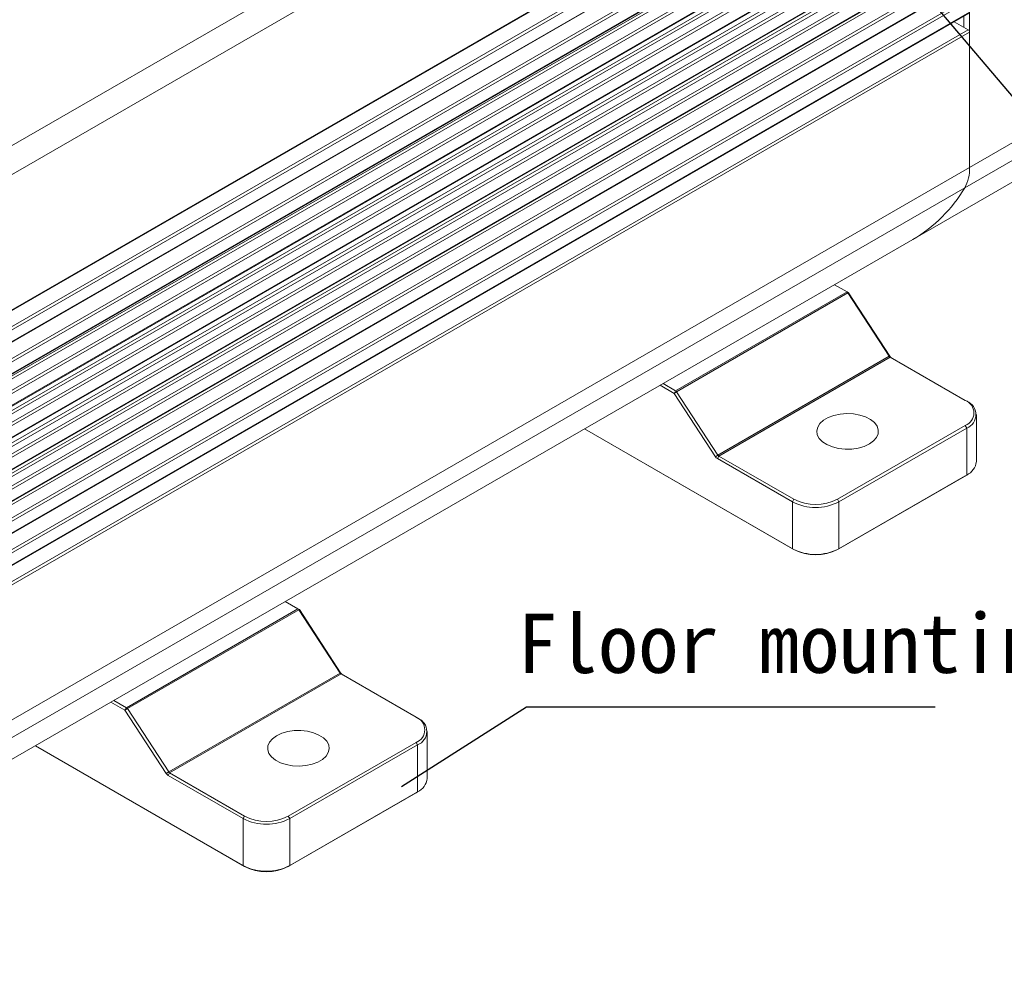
# Model space of a CAD drawing. Header units: inches. Extents: x -11650 to 8431, y -15911 to -4411.
# Tile 13 of 17: x -7991 to -7838, y -15621 to -15473. Entities that reach past the tile are written whole.
import ezdxf

# ---------------------------------------------------------------- set-up
doc = ezdxf.new("R2010")
doc.units = ezdxf.units.IN
doc.header["$MEASUREMENT"] = 0
doc.layers.add('尺寸线', color=7, linetype='Continuous')

msp = doc.modelspace()

# ---------------------------------------------------------------- linework, layer by layer
at = {"color": 7, "linetype": 'Continuous', "lineweight": 15}
for p, q in [((-7844.0111, -15407.288), (-8039.9646, -15520.3816)), ((-8039.1971, -15524.4456), (-7843.2436, -15411.3521)), ((-7843.2436, -15496.3304), (-7843.2436, -15411.3521)), ((-7843.4699, -15445.0869), (-8039.4233, -15558.1805)), ((-8039.1971, -15558.5724), (-7843.2436, -15445.4788)), ((-7756.3543, -15446.1827), (-7843.2436, -15496.3304)), ((-8039.2634, -15560.5482), (-7843.31, -15447.4547)), ((-7843.2436, -15447.3081), (-8039.1971, -15560.4017)), ((-8040.766, -15562.1246), (-7844.8126, -15449.031)), ((-8040.5401, -15562.5011), (-7844.5867, -15449.4076)), ((-7757.1218, -15449.3608), (-7844.0111, -15499.5086)), ((-7843.4699, -15450.0521), (-8039.4233, -15563.1457)), ((-8039.1971, -15563.5376), (-7843.2436, -15450.444)), ((-8039.2634, -15565.5134), (-7843.31, -15452.4198)), ((-7843.2436, -15452.2733), (-8039.1971, -15565.3669)), ((-8040.6748, -15567.1232), (-7844.7214, -15454.0296)), ((-8040.4486, -15567.5192), (-7844.4951, -15454.4256)), ((-8039.2634, -15545.6527), (-7881.0977, -15454.3681)), ((-7843.4699, -15455.0173), (-8039.4233, -15568.1109)), ((-8039.1971, -15568.5028), (-7843.2436, -15455.4092)), ((-8039.2634, -15570.4786), (-7843.31, -15457.385)), ((-7843.2436, -15457.2385), (-8039.1971, -15570.3321)), ((-7852.0765, -15507.5517), (-7765.1872, -15457.404)), ((-8040.8989, -15571.9398), (-7844.9455, -15458.8463)), ((-8039.2634, -15550.6179), (-7878.4641, -15457.8134)), ((-8040.6736, -15572.3545), (-7844.7201, -15459.2609)), ((-7843.4699, -15459.9825), (-8039.4233, -15573.076)), ((-8039.2634, -15555.5831), (-7872.612, -15459.401)), ((-8039.1971, -15573.468), (-7843.2436, -15460.3744)), ((-7843.2436, -15462.2037), (-8039.1971, -15575.2972)), ((-8039.2634, -15575.4438), (-7843.31, -15462.3502)), ((-8041.2188, -15577.005), (-7845.2654, -15463.9114)), ((-7843.4699, -15464.9476), (-8039.4233, -15578.0412)), ((-8039.1971, -15578.4331), (-7843.2436, -15465.3396)), ((-8039.2634, -15580.409), (-7843.31, -15467.3154)), ((-7843.2436, -15467.1688), (-8039.1971, -15580.2624)), ((-7843.4699, -15469.9128), (-8039.4233, -15583.0064)), ((-8039.1971, -15583.3983), (-7843.2436, -15470.3047)), ((-8039.2634, -15585.3742), (-7843.31, -15472.2806)), ((-7843.2436, -15472.134), (-8039.1971, -15585.2276)), ((-7844.1487, -15472.7647), (-7844.1487, -15474.4862)), ((-7845.6402, -15473.6255), (-7843.4699, -15474.878)), ((-7843.4699, -15474.878), (-8039.4233, -15587.9716)), ((-8039.1971, -15588.3635), (-7843.2436, -15475.2699)), ((-7843.2436, -15475.2699), (-7843.2436, -15496.3304)), ((-7844.0111, -15499.5086), (-8039.9646, -15612.6021)), ((-8048.0299, -15620.6453), (-7852.0765, -15507.5517)), ((-7862.3321, -15515.7321), (-7889.0325, -15531.1421)), ((-7888.8883, -15531.2853), (-7862.1879, -15515.8753)), ((-7862.3321, -15515.7321), (-7864.2912, -15514.6014)), ((-7862.1059, -15515.8628), (-7862.3321, -15515.7321)), ((-7862.1879, -15515.8753), (-7862.1059, -15515.8628)), ((-7855.7515, -15525.7419), (-7862.1879, -15515.8753)), ((-7855.6695, -15525.7293), (-7862.1059, -15515.8628)), ((-7882.4519, -15541.1519), (-7855.7515, -15525.7419)), ((-7882.3076, -15541.2951), (-7855.6072, -15525.8851)), ((-7855.6695, -15525.7293), (-7855.7515, -15525.7419)), ((-7855.6072, -15525.8851), (-7843.9225, -15532.6289)), ((-7889.2588, -15531.534), (-7891.4442, -15530.2726)), ((-7889.0325, -15531.1421), (-7890.9916, -15530.0114)), ((-7889.2588, -15531.534), (-7889.0325, -15531.1421)), ((-7888.8883, -15531.2853), (-7889.2588, -15531.534)), ((-7882.8224, -15541.4005), (-7889.2588, -15531.534)), ((-7882.4519, -15541.1519), (-7888.8883, -15531.2853)), ((-7843.6962, -15532.7597), (-7843.9225, -15532.6289)), ((-7842.1966, -15542.1663), (-7842.1966, -15534.8492)), ((-7903.2169, -15537.0672), (-7870.6228, -15555.8787)), ((-7870.8491, -15555.748), (-7903.2167, -15537.0671)), ((-7843.9225, -15536.5467), (-7863.8346, -15548.0389)), ((-7863.6083, -15548.4308), (-7843.6962, -15536.9387)), ((-7843.9225, -15536.5467), (-7843.6962, -15536.9387)), ((-7843.6962, -15536.9387), (-7843.6962, -15544.2558)), ((-7882.8224, -15541.4005), (-7882.4519, -15541.1519)), ((-7882.3076, -15541.2951), (-7882.5338, -15541.687)), ((-7870.8491, -15548.4308), (-7882.5338, -15541.687)), ((-7870.6228, -15548.0389), (-7882.3076, -15541.2951)), ((-7863.8346, -15555.8787), (-7843.9225, -15544.3865)), ((-7863.6083, -15555.748), (-7843.6962, -15544.2558)), ((-7843.6962, -15544.2558), (-7843.9225, -15544.3865)), ((-7870.6228, -15548.0389), (-7870.8491, -15548.4308)), ((-7863.6083, -15548.4308), (-7863.8346, -15548.0389)), ((-7870.8491, -15548.4308), (-7870.8491, -15555.748)), ((-7863.6083, -15555.748), (-7863.6083, -15548.4308)), ((-7870.8491, -15555.748), (-7870.6228, -15555.8787)), ((-7863.8346, -15555.8787), (-7863.6083, -15555.748)), ((-7949.8229, -15563.9656), (-7947.8638, -15565.0962)), ((-7947.8638, -15565.0962), (-7974.5641, -15580.5062)), ((-7974.4199, -15580.6495), (-7947.7195, -15565.2395)), ((-7947.8638, -15565.0962), (-7947.6375, -15565.227)), ((-7947.6375, -15565.227), (-7947.7195, -15565.2395)), ((-7947.7195, -15565.2395), (-7941.2831, -15575.106)), ((-7947.6375, -15565.227), (-7941.2011, -15575.0935)), ((-7967.9835, -15590.516), (-7941.2831, -15575.106)), ((-7967.8392, -15590.6593), (-7941.1389, -15575.2493)), ((-7941.2831, -15575.106), (-7941.2011, -15575.0935)), ((-7941.1389, -15575.2493), (-7929.4541, -15581.9931)), ((-7976.9759, -15579.6368), (-7974.7904, -15580.8981)), ((-7976.5232, -15579.3756), (-7974.5641, -15580.5062)), ((-7974.5641, -15580.5062), (-7974.7904, -15580.8981)), ((-7974.7904, -15580.8981), (-7974.4199, -15580.6495)), ((-7974.7904, -15580.8981), (-7968.354, -15590.7647)), ((-7974.4199, -15580.6495), (-7967.9835, -15590.516)), ((-7929.4541, -15581.9931), (-7929.2278, -15582.1238)), ((-7927.7282, -15591.5305), (-7927.7282, -15584.2133)), ((-7988.7485, -15586.4313), (-7956.1544, -15605.2429)), ((-7988.7484, -15586.4313), (-7956.3807, -15605.1121)), ((-7929.4541, -15585.9109), (-7949.3662, -15597.4031)), ((-7949.1399, -15597.795), (-7929.2278, -15586.3028)), ((-7929.4541, -15585.9109), (-7929.2278, -15586.3028)), ((-7929.2278, -15586.3028), (-7929.2278, -15593.6199)), ((-7968.354, -15590.7647), (-7967.9835, -15590.516)), ((-7968.0655, -15591.0512), (-7967.8392, -15590.6593)), ((-7968.0655, -15591.0512), (-7956.3807, -15597.795)), ((-7956.1544, -15597.4031), (-7967.8392, -15590.6593)), ((-7949.3662, -15605.2428), (-7929.4541, -15593.7507)), ((-7949.1399, -15605.1121), (-7929.2278, -15593.6199)), ((-7929.2278, -15593.6199), (-7929.4541, -15593.7507)), ((-7956.1544, -15597.4031), (-7956.3807, -15597.795)), ((-7956.3807, -15597.795), (-7956.3807, -15605.1121)), ((-7949.1399, -15597.795), (-7949.3662, -15597.4031)), ((-7949.1399, -15605.1121), (-7949.1399, -15597.795)), ((-7956.3807, -15605.1121), (-7956.1544, -15605.2429)), ((-7949.3662, -15605.2428), (-7949.1399, -15605.1121))]:
    msp.add_line(p, q, dxfattribs=at)
at = {"color": 8, "linetype": 'Continuous', "lineweight": 15}
for p, q in [((-7881.1067, -15454.2651), (-8039.1971, -15545.5062)), ((-7880.1684, -15456.3369), (-8039.4233, -15548.2501)), ((-8039.1971, -15548.6421), (-7879.8759, -15456.6906)), ((-7875.9822, -15458.8861), (-8039.4233, -15553.2153)), ((-7878.5521, -15457.7559), (-8039.1971, -15550.4713)), ((-8039.1971, -15553.6072), (-7875.3681, -15459.0541)), ((-8041.174, -15556.9431), (-7872.1789, -15459.4084)), ((-8040.9497, -15557.2996), (-7871.263, -15459.3657)), ((-7872.7929, -15459.3972), (-8039.1971, -15555.4365)), ((-7843.2436, -15496.3304), (-8001.3332, -15587.571))]:
    msp.add_line(p, q, dxfattribs=at)
at = {"color": 7, "linetype": 'Continuous', "lineweight": 15, "flags": 128}
for points in [[(-7858.8566, -15539.4198), (-7859.6655, -15539.7951), (-7860.5954, -15540.0612), (-7861.6027, -15540.2058), (-7862.6402, -15540.222), (-7863.6596, -15540.1092), (-7864.613, -15539.8724), (-7865.456, -15539.523), (-7866.1492, -15539.0771), (-7866.66, -15538.5556), (-7866.9647, -15537.9829), (-7867.0489, -15537.3859), (-7866.9088, -15536.7923), (-7866.5508, -15536.23), (-7865.9919, -15535.7253), (-7865.2579, -15535.3017), (-7864.3833, -15534.9791), (-7863.4091, -15534.7725), (-7862.3806, -15534.6916), (-7861.3461, -15534.7402), (-7860.3539, -15534.9161), (-7859.4504, -15535.2109), (-7858.6778, -15535.6109), (-7858.0722, -15536.0975), (-7857.6621, -15536.6477), (-7857.4665, -15537.2361), (-7857.4946, -15537.8349), (-7857.7451, -15538.4162), (-7858.2063, -15538.9529), (-7858.8566, -15539.4198)], [(-7951.1764, -15584.8662), (-7950.3674, -15584.4909), (-7949.4375, -15584.2247), (-7948.4303, -15584.0801), (-7947.3927, -15584.0639), (-7946.3734, -15584.1768), (-7945.4199, -15584.4135), (-7944.5769, -15584.763), (-7943.8838, -15585.2089), (-7943.373, -15585.7304), (-7943.0683, -15586.303), (-7942.9841, -15586.9001), (-7943.1242, -15587.4936), (-7943.4821, -15588.0559), (-7944.0411, -15588.5607), (-7944.7751, -15588.9843), (-7945.6496, -15589.3069), (-7946.6239, -15589.5135), (-7947.6523, -15589.5943), (-7948.6868, -15589.5457), (-7949.6791, -15589.3699), (-7950.5826, -15589.0751), (-7951.3552, -15588.675), (-7951.9607, -15588.1885), (-7952.3709, -15587.6382), (-7952.5665, -15587.0499), (-7952.5384, -15586.4511), (-7952.2878, -15585.8697), (-7951.8267, -15585.3331), (-7951.1764, -15584.8662)]]:
    msp.add_lwpolyline(points, dxfattribs=at)
at = {"color": 7, "linetype": 'Continuous', "lineweight": 15}
for centre, radius, start, end in [((-7843.7349, -15475.2923), 0.4917, 2.603792, 57.397688), ((-7849.3515, -15496.5372), 6.1114, 330.908456, 1.938531), ((-7863.5997, -15487.9313), 22.754, 300.426221, 329.416169), ((-7862.5666, -15516.1124), 0.4468, 32.049988, 58.348643), ((-7855.3727, -15525.5047), 0.4469, 212.051565, 238.351552), ((-7854.9065, -15525.2506), 0.9008, 212.104931, 237.429299), ((-7889.267, -15531.5224), 0.4468, 32.049988, 58.348643), ((-7844.6654, -15534.5878), 2.0951, 290.771034, 69.228966), ((-7844.4887, -15534.8492), 2.2347, 290.77155, 69.228819), ((-7882.0649, -15540.9263), 0.8937, 212.049685, 238.349631), ((-7882.0731, -15540.9147), 0.4469, 212.051565, 238.351552), ((-7844.7584, -15541.9106), 2.5745, 294.366649, 354.299321), ((-7867.2287, -15541.4865), 7.3793, 242.615999, 297.384133), ((-7867.2287, -15541.4416), 7.8713, 242.616106, 297.383894), ((-7867.2287, -15548.7587), 7.8713, 242.616106, 297.383894), ((-7867.2287, -15549.3263), 7.3793, 242.615999, 297.384133), ((-7948.0983, -15565.4766), 0.4468, 32.049988, 58.348643), ((-7940.9044, -15574.8689), 0.4469, 212.051565, 238.351552), ((-7940.4381, -15574.6148), 0.9008, 212.104931, 237.429299), ((-7974.7986, -15580.8866), 0.4468, 32.049988, 58.348643), ((-7930.1971, -15583.952), 2.0951, 290.770967, 69.229033), ((-7930.0203, -15584.2133), 2.2347, 290.77145, 69.228735), ((-7967.5965, -15590.2904), 0.8937, 212.049685, 238.349631), ((-7967.6047, -15590.2789), 0.4469, 212.051565, 238.351552), ((-7930.29, -15591.2747), 2.5745, 294.366493, 354.299334), ((-7952.7603, -15590.8058), 7.8713, 242.616021, 297.383917), ((-7952.7603, -15590.8507), 7.3792, 242.615871, 297.384162), ((-7952.7603, -15598.1229), 7.8713, 242.616021, 297.383917), ((-7952.7603, -15598.6905), 7.3792, 242.615871, 297.384162)]:
    msp.add_arc(centre, radius, start, end, dxfattribs=at)
at = {"layer": '尺寸线', "color": 3}
for p, q in [((-7809.3083, -15517.4493), (-7867.4625, -15448.8401)), ((-7912.2492, -15580.406), (-7931.7321, -15592.843)), ((-7848.6211, -15580.406), (-7912.2492, -15580.406))]:
    msp.add_line(p, q, dxfattribs=at)

# ---------------------------------------------------------------- texts
at = {"insert": (-7913.6596, -15565.8714), "char_height": 9.216, "width": 1207.423309, "attachment_point": 1}
msp.add_mtext('{\\fKaiTi_GB2312|b0|i0|c134|p49;Floor mounting plate}', dxfattribs=at)

doc.saveas('drawing.dxf')
